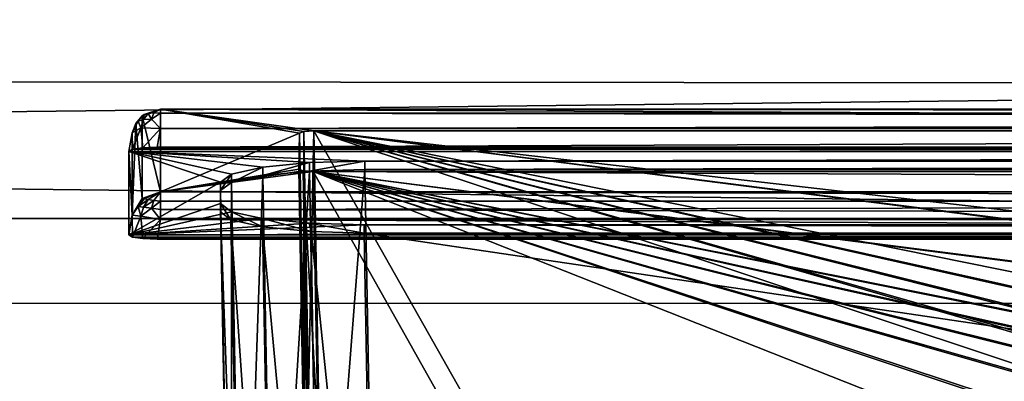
# Model space of a CAD drawing. Header units: metres. Extents: x -900 to 900, y -400 to 400.
# Tile 95 of 241: x -86 to -52, y -334 to -322. Entities that reach past the tile are written whole.
import ezdxf

# ---------------------------------------------------------------- set-up
doc = ezdxf.new("R2010")
doc.units = ezdxf.units.M

msp = doc.modelspace()

# ---------------------------------------------------------------- linework, layer by layer
at = {"layer": 'top'}
for points in [[(-630.656067, -323.599487, -140.312469), (-595.625977, -316.082489, -194.157333), (-0.734328, -316.937622, -187.84668)], [(-0.734328, -324.139069, -136.580261), (-630.656067, -323.599487, -140.312469), (-0.734328, -316.937622, -187.84668)], [(-666.448608, -328.819489, -84.923065), (-0.734328, -328.819641, -84.922089), (-633.086914, -321.169952, -136.150986)], [(-0.734328, -328.819641, -84.922089), (-0.734328, -321.170319, -136.148376), (-633.086914, -321.169952, -136.150986)], [(-665.690369, -331.60611, -86.540955), (-630.656067, -323.599487, -140.312469), (-0.734328, -324.139069, -136.580261)], [(-0.734328, -331.784698, -85.378685), (-665.690369, -331.60611, -86.540955), (-0.734328, -324.139069, -136.580261)], [(-699.015991, -336.711975, -35), (-0.734328, -336.711975, -35), (-666.448608, -328.819489, -84.923065)], [(-0.734328, -336.711975, -35), (-0.734328, -328.819641, -84.922089), (-666.448608, -328.819489, -84.923065)], [(-0.734328, -339.751312, -35), (-699.3302, -339.751312, -35), (-665.690369, -331.60611, -86.540955)], [(-0.734328, -331.784698, -85.378685), (-0.734328, -339.751312, -35), (-665.690369, -331.60611, -86.540955)]]:
    msp.add_3dface(points, dxfattribs=at)
at = {"layer": 'top01'}
for points in [[(-81.574722, -325.376923, -100.042381), (-81.764679, -325.428314, -99.773918), (-81.557968, -325.19397, -99.65419)], [(-81.764679, -325.428314, -99.773918), (-81.623932, -325.244354, -99.423958), (-81.557968, -325.19397, -99.65419)], [(-81.557968, -325.19397, -99.65419), (-81.623932, -325.244354, -99.423958), (-80.981148, -325.012878, -99.389832)], [(-80.981148, -325.012878, -99.389832), (-81.623932, -325.244354, -99.423958), (-80.981148, -327.883911, -79.919632)], [(-81.574722, -325.376923, -100.042381), (-81.557968, -325.19397, -99.65419), (-81.416885, -325.159149, -99.851021)], [(-81.301941, -325.360596, -100.232445), (-81.574722, -325.376923, -100.042381), (-81.416885, -325.159149, -99.851021)], [(-81.557968, -325.19397, -99.65419), (-80.981148, -325.012878, -99.389832), (-81.416885, -325.159149, -99.851021)], [(-81.416885, -325.159149, -99.851021), (-80.981148, -325.012878, -99.389832), (-81.2173, -325.144135, -99.991737)], [(-81.2173, -325.144135, -99.991737), (-81.301941, -325.360596, -100.232445), (-81.416885, -325.159149, -99.851021)], [(-81.2173, -325.144135, -99.991737), (-80.981148, -325.150574, -100.059868), (-81.301941, -325.360596, -100.232445)], [(-80.981148, -325.150574, -100.059868), (-80.981148, -325.686737, -100.48465), (-81.301941, -325.360596, -100.232445)], [(-80.981148, -325.012878, -99.389832), (-80.981148, -325.150574, -100.059868), (-81.2173, -325.144135, -99.991737)], [(-76.006149, -325.789124, -94.125633), (-75.652283, -325.767609, -94.271553), (-80.981148, -325.012878, -99.389832)], [(-75.652283, -325.767609, -94.271553), (74.882805, -325.767609, -94.271553), (-80.981148, -325.012878, -99.389832)], [(-80.981148, -325.012878, -99.389832), (74.882805, -325.767609, -94.271553), (80.21167, -325.012878, -99.389832)], [(-76.006149, -325.789124, -94.125633), (-80.981148, -325.012878, -99.389832), (-76.153427, -325.841095, -93.773338)], [(-80.981148, -325.012878, -99.389832), (-80.981148, -327.883911, -79.919632), (-76.153427, -325.841095, -93.773338)], [(-80.981148, -325.150574, -100.059868), (-80.981148, -325.012878, -99.389832), (80.21167, -325.150574, -100.059868)], [(80.21167, -325.150574, -100.059868), (-80.981148, -325.012878, -99.389832), (80.21167, -325.012878, -99.389832)], [(-80.981148, -325.686737, -100.48465), (-80.981148, -325.150574, -100.059868), (80.21167, -325.381195, -100.319534)], [(80.21167, -325.381195, -100.319534), (-80.981148, -325.150574, -100.059868), (80.21167, -325.150574, -100.059868)], [(-81.667244, -325.66275, -100.179169), (-81.965958, -325.830414, -99.510376), (-81.764679, -325.428314, -99.773918)], [(-81.965958, -325.830414, -99.510376), (-81.847176, -325.507538, -99.462769), (-81.764679, -325.428314, -99.773918)], [(-81.847176, -325.507538, -99.462769), (-81.965958, -328.701416, -80.040184), (-81.623932, -328.115356, -79.953766)], [(-81.847176, -325.507538, -99.462769), (-81.965958, -325.830414, -99.510376), (-81.965958, -328.701416, -80.040184)], [(-81.764679, -325.428314, -99.773918), (-81.847176, -325.507538, -99.462769), (-81.623932, -325.244354, -99.423958)], [(-81.623932, -325.244354, -99.423958), (-81.847176, -325.507538, -99.462769), (-81.623932, -328.115356, -79.953766)], [(-81.667244, -325.66275, -100.179169), (-81.764679, -325.428314, -99.773918), (-81.574722, -325.376923, -100.042381)], [(-80.981148, -325.686737, -100.48465), (-81.667244, -325.66275, -100.179169), (-81.301941, -325.360596, -100.232445)], [(-81.301941, -325.360596, -100.232445), (-81.667244, -325.66275, -100.179169), (-81.574722, -325.376923, -100.042381)], [(-81.623932, -325.244354, -99.423958), (-81.623932, -328.115356, -79.953766), (-80.981148, -327.883911, -79.919632)], [(80.21167, -325.686737, -100.48465), (-80.981148, -325.686737, -100.48465), (80.21167, -325.381195, -100.319534)], [(-81.965958, -328.701416, -80.040184), (-81.965958, -325.830414, -99.510376), (-82.08474, -326.479523, -99.726166)], [(-81.953758, -326.407349, -100.215538), (-82.08474, -326.479523, -99.726166), (-81.965958, -325.830414, -99.510376)], [(-81.953758, -326.407349, -100.215538), (-81.965958, -325.830414, -99.510376), (-81.667244, -325.66275, -100.179169)], [(-81.594597, -326.35495, -100.570854), (-81.953758, -326.407349, -100.215538), (-81.667244, -325.66275, -100.179169)], [(-81.594597, -326.35495, -100.570854), (-81.667244, -325.66275, -100.179169), (-80.981148, -325.686737, -100.48465)], [(-81.09993, -326.335846, -100.700432), (-81.594597, -326.35495, -100.570854), (-80.981148, -325.686737, -100.48465)], [(-80.981148, -325.686737, -100.48465), (80.21167, -325.686737, -100.48465), (-81.09993, -326.335846, -100.700432)], [(80.21167, -325.686737, -100.48465), (80.330452, -326.335846, -100.700432), (-81.09993, -326.335846, -100.700432)], [(-76.153427, -325.841095, -93.773338), (-80.981148, -327.883911, -79.919632), (-76.174423, -327.101868, -85.22316)], [(-76.153427, -325.841095, -93.773338), (-76.174423, -327.101868, -85.22316), (-76.008171, -336.192688, -88.069992)], [(-76.153427, -325.841095, -93.773338), (-75.987984, -334.980774, -96.288803), (-76.006149, -325.789124, -94.125633)], [(-75.987984, -334.980774, -96.288803), (-76.153427, -325.841095, -93.773338), (-76.008171, -336.192688, -88.069992)], [(-76.006149, -325.789124, -94.125633), (-75.841507, -334.884491, -96.628906), (-75.652283, -325.767609, -94.271553)], [(-75.987984, -334.980774, -96.288803), (-75.841507, -334.884491, -96.628906), (-76.006149, -325.789124, -94.125633)], [(-75.841507, -334.884491, -96.628906), (-75.48806, -334.839722, -96.768417), (-75.652283, -325.767609, -94.271553)], [(-4.511227, -334.839722, -96.768417), (-4.269755, -334.839722, -96.768417), (-75.652283, -325.767609, -94.271553)], [(-4.269755, -334.839722, -96.768417), (3.500281, -334.839722, -96.768417), (-75.652283, -325.767609, -94.271553)], [(-75.652283, -325.767609, -94.271553), (3.500281, -334.839722, -96.768417), (74.882805, -325.767609, -94.271553)], [(-75.48806, -334.839722, -96.768417), (-70.516701, -334.839722, -96.768417), (-75.652283, -325.767609, -94.271553)], [(-70.516701, -334.839722, -96.768417), (-46.727859, -335.384583, -96.918381), (-75.652283, -325.767609, -94.271553)], [(-75.652283, -325.767609, -94.271553), (-46.727859, -335.384583, -96.918381), (-42.303967, -335.384583, -96.918381)], [(-42.303967, -335.384583, -96.918381), (-41.973759, -335.384583, -96.918381), (-75.652283, -325.767609, -94.271553)], [(-41.973759, -335.384583, -96.918381), (-37.549866, -335.384583, -96.918381), (-75.652283, -325.767609, -94.271553)], [(-75.652283, -325.767609, -94.271553), (-37.549866, -335.384583, -96.918381), (-37.219658, -335.384583, -96.918381)], [(-37.219658, -335.384583, -96.918381), (-32.795769, -335.384583, -96.918381), (-75.652283, -325.767609, -94.271553)], [(-32.795769, -335.384583, -96.918381), (-32.465557, -335.384583, -96.918381), (-75.652283, -325.767609, -94.271553)], [(-75.652283, -325.767609, -94.271553), (-32.465557, -335.384583, -96.918381), (-28.041668, -335.384583, -96.918381)], [(-75.652283, -325.767609, -94.271553), (-28.041668, -335.384583, -96.918381), (-4.752698, -334.839722, -96.768417)], [(-4.752698, -334.839722, -96.768417), (-4.511227, -334.839722, -96.768417), (-75.652283, -325.767609, -94.271553)], [(-81.953758, -326.407349, -100.215538), (81.18428, -326.407349, -100.215538), (-82.08474, -326.479523, -99.726166)], [(81.18428, -326.407349, -100.215538), (81.315262, -326.479523, -99.726166), (-82.08474, -326.479523, -99.726166)], [(-77.428993, -327.030792, -95.986572), (-78.516983, -327.27005, -94.364403), (-82.08474, -326.479523, -99.726166)], [(-78.516983, -327.27005, -94.364403), (-78.899048, -327.552155, -92.451988), (-82.08474, -326.479523, -99.726166)], [(-82.08474, -326.479523, -99.726166), (-78.899048, -327.552155, -92.451988), (-82.08474, -329.385193, -80.020943)], [(-82.08474, -326.479523, -99.726166), (81.315262, -326.479523, -99.726166), (-73.882248, -326.814911, -97.45163)], [(-73.882248, -326.814911, -97.45163), (-75.801254, -326.870941, -97.070831), (-82.08474, -326.479523, -99.726166)], [(-75.801254, -326.870941, -97.070831), (-77.428993, -327.030792, -95.986572), (-82.08474, -326.479523, -99.726166)], [(-82.08474, -329.385193, -80.020943), (-81.965958, -328.701416, -80.040184), (-82.08474, -326.479523, -99.726166)], [(-81.594597, -326.35495, -100.570854), (80.825127, -326.35495, -100.570854), (-81.953758, -326.407349, -100.215538)], [(80.825127, -326.35495, -100.570854), (81.18428, -326.407349, -100.215538), (-81.953758, -326.407349, -100.215538)], [(-81.09993, -326.335846, -100.700432), (80.330452, -326.335846, -100.700432), (-81.594597, -326.35495, -100.570854)], [(80.330452, -326.335846, -100.700432), (80.825127, -326.35495, -100.570854), (-81.594597, -326.35495, -100.570854)], [(81.315262, -326.479523, -99.726166), (73.11277, -326.814911, -97.45163), (-73.882248, -326.814911, -97.45163)], [(-77.42527, -327.322113, -96.068375), (-77.428993, -327.030792, -95.986572), (-75.801254, -326.870941, -97.070831)], [(-75.799255, -327.162415, -97.151451), (-77.42527, -327.322113, -96.068375), (-75.801254, -326.870941, -97.070831)], [(-75.799255, -327.162415, -97.151451), (-75.801254, -326.870941, -97.070831), (-73.882248, -326.814911, -97.45163)], [(-73.882248, -327.106323, -97.531837), (-75.799255, -327.162415, -97.151451), (-73.882248, -326.814911, -97.45163)], [(73.11277, -327.106323, -97.531837), (-73.882248, -327.106323, -97.531837), (73.11277, -326.814911, -97.45163)], [(-73.882248, -327.106323, -97.531837), (-73.882248, -326.814911, -97.45163), (73.11277, -326.814911, -97.45163)], [(-80.981148, -327.883911, -79.919632), (-76.028877, -327.154083, -84.869125), (-76.174423, -327.101868, -85.22316)], [(-76.028877, -327.154083, -84.869125), (-80.981148, -327.883911, -79.919632), (-75.675728, -327.17569, -84.722496)], [(-80.981148, -327.883911, -79.919632), (80.21167, -327.883911, -79.919632), (-75.675728, -327.17569, -84.722496)], [(-78.893761, -327.842773, -92.537476), (-78.899048, -327.552155, -92.451988), (-78.516983, -327.27005, -94.364403)], [(-78.51207, -327.561066, -94.447922), (-78.893761, -327.842773, -92.537476), (-78.516983, -327.27005, -94.364403)], [(-78.51207, -327.561066, -94.447922), (-78.516983, -327.27005, -94.364403), (-77.428993, -327.030792, -95.986572)], [(-77.42527, -327.322113, -96.068375), (-78.51207, -327.561066, -94.447922), (-77.428993, -327.030792, -95.986572)], [(-77.42527, -327.322113, -96.068375), (-75.799255, -327.162415, -97.151451), (-77.060562, -347.419556, -101.599655)], [(-75.799255, -327.162415, -97.151451), (-75.437248, -347.112, -102.642059), (-77.060562, -347.419556, -101.599655)], [(-76.028877, -327.154083, -84.869125), (-75.861687, -336.295868, -87.731926), (-76.174423, -327.101868, -85.22316)], [(-75.861687, -336.295868, -87.731926), (-76.008171, -336.192688, -88.069992), (-76.174423, -327.101868, -85.22316)], [(-75.675728, -327.17569, -84.722496), (-75.508247, -336.33374, -87.590385), (-76.028877, -327.154083, -84.869125)], [(-75.508247, -336.33374, -87.590385), (-75.861687, -336.295868, -87.731926), (-76.028877, -327.154083, -84.869125)], [(-75.799255, -327.162415, -97.151451), (-73.882248, -327.106323, -97.531837), (-75.437248, -347.112, -102.642059)], [(74.90625, -327.17569, -84.722496), (-4.249574, -336.33374, -87.590385), (-75.675728, -327.17569, -84.722496)], [(-4.249574, -336.33374, -87.590385), (-4.491045, -336.33374, -87.590385), (-75.675728, -327.17569, -84.722496)], [(-75.675728, -327.17569, -84.722496), (-4.491045, -336.33374, -87.590385), (-4.732517, -336.33374, -87.590385)], [(-4.732517, -336.33374, -87.590385), (-27.734051, -336.741272, -87.718002), (-75.675728, -327.17569, -84.722496)], [(-27.734051, -336.741272, -87.718002), (-28.019075, -336.741272, -87.718002), (-75.675728, -327.17569, -84.722496)], [(-75.675728, -327.17569, -84.722496), (-28.019075, -336.741272, -87.718002), (-32.488152, -336.741272, -87.718002)], [(-32.488152, -336.741272, -87.718002), (-32.773174, -336.741272, -87.718002), (-75.675728, -327.17569, -84.722496)], [(-32.773174, -336.741272, -87.718002), (-37.242252, -336.741272, -87.718002), (-75.675728, -327.17569, -84.722496)], [(-75.675728, -327.17569, -84.722496), (-37.242252, -336.741272, -87.718002), (-37.527275, -336.741272, -87.718002)], [(-37.527275, -336.741272, -87.718002), (-41.996349, -336.741272, -87.718002), (-75.675728, -327.17569, -84.722496)], [(-41.996349, -336.741272, -87.718002), (-42.281376, -336.741272, -87.718002), (-75.675728, -327.17569, -84.722496)], [(-75.675728, -327.17569, -84.722496), (-42.281376, -336.741272, -87.718002), (-46.75045, -336.741272, -87.718002)], [(-46.75045, -336.741272, -87.718002), (-47.035477, -336.741272, -87.718002), (-75.675728, -327.17569, -84.722496)], [(-47.035477, -336.741272, -87.718002), (-51.504551, -336.741272, -87.718002), (-75.675728, -327.17569, -84.722496)], [(-75.675728, -327.17569, -84.722496), (-51.504551, -336.741272, -87.718002), (-70.53688, -336.33374, -87.590385)], [(-70.53688, -336.33374, -87.590385), (-75.508247, -336.33374, -87.590385), (-75.675728, -327.17569, -84.722496)], [(-75.675728, -327.17569, -84.722496), (80.21167, -327.883911, -79.919632), (74.90625, -327.17569, -84.722496)], [(-73.882248, -327.106323, -97.531837), (-73.521225, -347.001709, -103.007545), (-75.437248, -347.112, -102.642059)], [(-73.521225, -347.001709, -103.007545), (-73.882248, -327.106323, -97.531837), (73.11277, -327.106323, -97.531837)], [(72.751755, -347.001709, -103.007545), (-73.521225, -347.001709, -103.007545), (73.11277, -327.106323, -97.531837)], [(-78.899048, -327.552155, -92.451988), (-78.899048, -328.294128, -87.42012), (-82.08474, -329.385193, -80.020943)], [(-78.899048, -328.294128, -87.42012), (-78.899048, -327.552155, -92.451988), (-78.893761, -328.584778, -87.505608)], [(-78.899048, -327.552155, -92.451988), (-78.893761, -327.842773, -92.537476), (-78.893761, -328.584778, -87.505608)], [(-78.893761, -327.842773, -92.537476), (-78.51207, -327.561066, -94.447922), (-78.520454, -348.41568, -98.199654)], [(-78.51207, -327.561066, -94.447922), (-78.143402, -347.877411, -100.039482), (-78.520454, -348.41568, -98.199654)], [(-78.51207, -327.561066, -94.447922), (-77.42527, -327.322113, -96.068375), (-78.143402, -347.877411, -100.039482)], [(-77.42527, -327.322113, -96.068375), (-77.060562, -347.419556, -101.599655), (-78.143402, -347.877411, -100.039482)], [(-80.981148, -327.883911, -79.919632), (-81.623932, -328.115356, -79.953766), (-81.557838, -328.133606, -79.718529)], [(-81.416473, -328.157135, -79.519882), (-80.981148, -327.883911, -79.919632), (-81.557838, -328.133606, -79.718529)], [(-81.216522, -328.18338, -79.380859), (-80.981148, -327.883911, -79.919632), (-81.416473, -328.157135, -79.519882)], [(-81.216522, -328.18338, -79.380859), (-80.981148, -328.209137, -79.317848), (-80.981148, -327.883911, -79.919632)], [(80.21167, -327.883911, -79.919632), (-80.981148, -327.883911, -79.919632), (80.21167, -328.209137, -79.317848)], [(-80.981148, -327.883911, -79.919632), (-80.981148, -328.209137, -79.317848), (80.21167, -328.209137, -79.317848)], [(-78.520454, -348.41568, -98.199654), (-78.51516, -349.024017, -96.131165), (-78.893761, -327.842773, -92.537476)], [(-78.51516, -349.024017, -96.131165), (-78.509949, -349.623169, -94.093895), (-78.893761, -327.842773, -92.537476)], [(-78.893761, -327.842773, -92.537476), (-78.509949, -349.623169, -94.093895), (-78.893761, -328.584778, -87.505608)], [(-82.08474, -329.385193, -80.020943), (-78.899048, -328.294128, -87.42012), (-78.519325, -328.576508, -85.505867)], [(-81.623932, -328.115356, -79.953766), (-81.965958, -328.701416, -80.040184), (-81.764511, -328.392548, -79.671448)], [(-81.557838, -328.133606, -79.718529), (-81.623932, -328.115356, -79.953766), (-81.764511, -328.392548, -79.671448)], [(-81.416473, -328.157135, -79.519882), (-81.557838, -328.133606, -79.718529), (-81.764511, -328.392548, -79.671448)], [(-81.574165, -328.420898, -79.399384), (-81.416473, -328.157135, -79.519882), (-81.764511, -328.392548, -79.671448)], [(-81.574165, -328.420898, -79.399384), (-81.216522, -328.18338, -79.380859), (-81.416473, -328.157135, -79.519882)], [(-81.574165, -328.420898, -79.399384), (-81.30088, -328.460175, -79.212769), (-81.216522, -328.18338, -79.380859)], [(-81.30088, -328.460175, -79.212769), (-80.981148, -328.209137, -79.317848), (-81.216522, -328.18338, -79.380859)], [(-81.30088, -328.460175, -79.212769), (-80.981148, -328.504883, -79.135811), (-80.981148, -328.209137, -79.317848)], [(80.21167, -328.209137, -79.317848), (-80.981148, -328.209137, -79.317848), (-80.981148, -328.504883, -79.135811)], [(80.21167, -328.845093, -79.06591), (80.21167, -328.209137, -79.317848), (-80.981148, -328.504883, -79.135811)], [(-78.893761, -328.584778, -87.505608), (-78.543762, -328.856049, -85.665916), (-78.899048, -328.294128, -87.42012)], [(-78.543762, -328.856049, -85.665916), (-78.519325, -328.576508, -85.505867), (-78.899048, -328.294128, -87.42012)], [(-78.519325, -328.576508, -85.505867), (-77.437668, -328.815704, -83.884071), (-82.08474, -329.385193, -80.020943)], [(-81.965958, -328.701416, -80.040184), (-81.667244, -328.733948, -79.351456), (-81.764511, -328.392548, -79.671448)], [(-81.764511, -328.392548, -79.671448), (-81.667244, -328.733948, -79.351456), (-81.574165, -328.420898, -79.399384)], [(-81.667244, -328.733948, -79.351456), (-81.30088, -328.460175, -79.212769), (-81.574165, -328.420898, -79.399384)], [(-81.667244, -328.733948, -79.351456), (-80.981148, -328.845093, -79.06591), (-81.30088, -328.460175, -79.212769)], [(-80.981148, -328.845093, -79.06591), (-80.981148, -328.504883, -79.135811), (-81.30088, -328.460175, -79.212769)], [(-80.981148, -328.845093, -79.06591), (80.21167, -328.845093, -79.06591), (-80.981148, -328.504883, -79.135811)], [(-78.543762, -328.856049, -85.665916), (-78.893761, -328.584778, -87.505608), (-78.125862, -350.164459, -92.26281)], [(-78.893761, -328.584778, -87.505608), (-78.509949, -349.623169, -94.093895), (-78.125862, -350.164459, -92.26281)], [(-78.543762, -328.856049, -85.665916), (-77.433937, -329.105652, -83.973228), (-78.519325, -328.576508, -85.505867)], [(-77.433937, -329.105652, -83.973228), (-77.437668, -328.815704, -83.884071), (-78.519325, -328.576508, -85.505867)], [(-81.953758, -329.457367, -79.531563), (-81.965958, -328.701416, -80.040184), (-82.08474, -329.385193, -80.020943)], [(-77.437668, -328.815704, -83.884071), (-75.818253, -328.975403, -82.800804), (-82.08474, -329.385193, -80.020943)], [(-82.08474, -329.385193, -80.020943), (-75.818253, -328.975403, -82.800804), (-73.906776, -329.031372, -82.420479)], [(-81.667244, -328.733948, -79.351456), (-81.965958, -328.701416, -80.040184), (-81.953758, -329.457367, -79.531563)], [(-81.594597, -329.509735, -79.176247), (-81.667244, -328.733948, -79.351456), (-81.953758, -329.457367, -79.531563)], [(-80.981148, -328.845093, -79.06591), (-81.667244, -328.733948, -79.351456), (-81.594597, -329.509735, -79.176247)], [(-81.09993, -329.52887, -79.046669), (-80.981148, -328.845093, -79.06591), (-81.594597, -329.509735, -79.176247)], [(-81.09993, -329.52887, -79.046669), (80.330452, -329.52887, -79.046669), (-80.981148, -328.845093, -79.06591)], [(80.330452, -329.52887, -79.046669), (80.21167, -328.845093, -79.06591), (-80.981148, -328.845093, -79.06591)], [(-77.433937, -329.105652, -83.973228), (-78.543762, -328.856049, -85.665916), (-77.041389, -350.621765, -90.711143)], [(-78.543762, -328.856049, -85.665916), (-78.125862, -350.164459, -92.26281), (-77.041389, -350.621765, -90.711143)], [(-77.433937, -329.105652, -83.973228), (-75.743752, -329.269531, -82.861763), (-77.437668, -328.815704, -83.884071)], [(-75.743752, -329.269531, -82.861763), (-75.818253, -328.975403, -82.800804), (-77.437668, -328.815704, -83.884071)], [(-75.743752, -329.269531, -82.861763), (-73.906776, -329.321228, -82.511246), (-75.818253, -328.975403, -82.800804)], [(-73.906776, -329.321228, -82.511246), (-73.906776, -329.031372, -82.420479), (-75.818253, -328.975403, -82.800804)], [(81.315262, -329.385193, -80.020943), (-82.08474, -329.385193, -80.020943), (73.137299, -329.031372, -82.420479)], [(-82.08474, -329.385193, -80.020943), (-73.906776, -329.031372, -82.420479), (73.137299, -329.031372, -82.420479)], [(-75.743752, -329.269531, -82.861763), (-77.433937, -329.105652, -83.973228), (-75.421082, -350.92572, -89.674278)], [(-77.433937, -329.105652, -83.973228), (-77.041389, -350.621765, -90.711143), (-75.421082, -350.92572, -89.674278)], [(-73.906776, -329.321228, -82.511246), (-75.743752, -329.269531, -82.861763), (-73.510727, -351.030212, -89.309532)], [(-75.743752, -329.269531, -82.861763), (-75.421082, -350.92572, -89.674278), (-73.510727, -351.030212, -89.309532)], [(73.137299, -329.031372, -82.420479), (-73.906776, -329.031372, -82.420479), (73.137299, -329.321228, -82.511246)], [(-73.906776, -329.031372, -82.420479), (-73.906776, -329.321228, -82.511246), (73.137299, -329.321228, -82.511246)], [(73.137299, -329.321228, -82.511246), (-73.906776, -329.321228, -82.511246), (72.741257, -351.030212, -89.309532)], [(-73.906776, -329.321228, -82.511246), (-73.510727, -351.030212, -89.309532), (72.741257, -351.030212, -89.309532)], [(-81.953758, -329.457367, -79.531563), (-82.08474, -329.385193, -80.020943), (81.315262, -329.385193, -80.020943)], [(81.18428, -329.457367, -79.531563), (-81.953758, -329.457367, -79.531563), (81.315262, -329.385193, -80.020943)], [(-81.594597, -329.509735, -79.176247), (-81.953758, -329.457367, -79.531563), (81.18428, -329.457367, -79.531563)], [(80.825127, -329.509735, -79.176247), (-81.594597, -329.509735, -79.176247), (81.18428, -329.457367, -79.531563)], [(-81.09993, -329.52887, -79.046669), (-81.594597, -329.509735, -79.176247), (80.825127, -329.509735, -79.176247)], [(80.330452, -329.52887, -79.046669), (-81.09993, -329.52887, -79.046669), (80.825127, -329.509735, -79.176247)]]:
    msp.add_3dface(points, dxfattribs=at)

doc.saveas('drawing.dxf')
